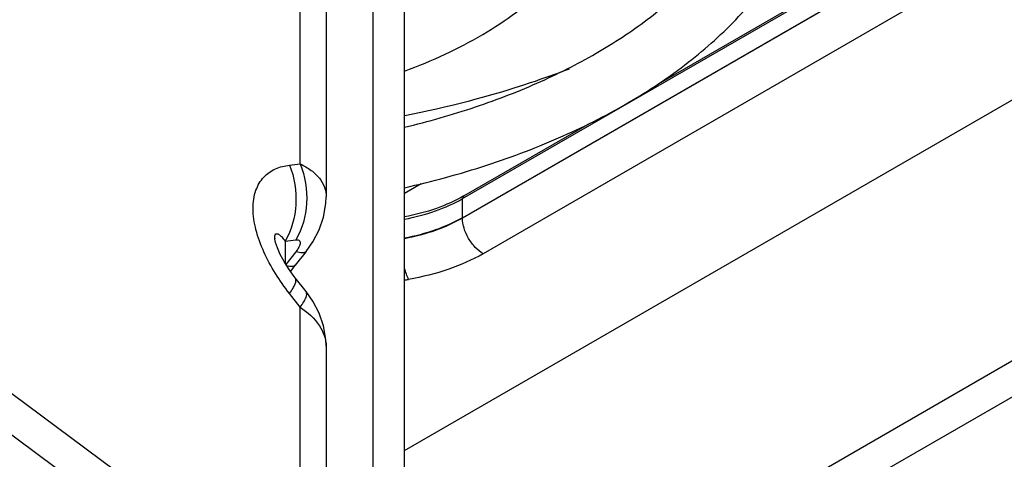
# Model space of a CAD drawing. Header units: millimetres. Extents: x 0 to 841, y 0 to 594.
# Tile 76 of 116: x 762 to 779, y 159 to 166. Entities that reach past the tile are written whole.
import ezdxf

# ---------------------------------------------------------------- set-up
doc = ezdxf.new("R2010")
doc.units = ezdxf.units.MM
doc.header["$LTSCALE"] = 46.255
doc.layers.get('0').update_dxf_attribs({"linetype": 'CONTINUOUS'})
doc.layers.add('DRAFTS', color=7, linetype='CONTINUOUS')
doc.layers.add('ROUNDS', color=7, linetype='CONTINUOUS')

msp = doc.modelspace()

# ---------------------------------------------------------------- linework, layer by layer
at = {"color": 9, "linetype": 'CONTINUOUS'}
for p, q in [((766.9557, 163.7651), (766.9557, 167.2439)), ((766.773, 163.744), (766.9557, 163.7651)), ((766.6979, 162.4555), (766.8805, 162.4766)), ((766.6979, 162.4555), (766.6979, 162.0785)), ((766.8805, 162.2725), (766.7112, 162.0573)), ((766.9557, 161.333), (766.773, 161.565)), ((766.9557, 156.2212), (766.9557, 161.333))]:
    msp.add_line(p, q, dxfattribs=at)
at = {"color": 3, "linetype": 'CONTINUOUS'}
for p, q in [((767.395, 166.6315), (767.395, 163.2035)), ((767.054, 162.2775), (766.8713, 162.0454)), ((767.054, 161.5959), (766.8713, 161.8279)), ((767.395, 160.6699), (767.395, 155.6088))]:
    msp.add_line(p, q, dxfattribs=at)
at = {"color": 7, "linetype": 'CONTINUOUS'}
msp.add_line((769.0061, 163.4267), (768.7235, 163.2635), dxfattribs=at)
at = {"color": 3, "linetype": 'CONTINUOUS'}
for points in [[(767.054, 162.2775), (767.1676, 162.4391), (767.2763, 162.6453), (767.3504, 162.8589), (767.3903, 163.0915), (767.395, 163.2035)], [(766.5225, 162.4917), (766.5214, 162.5024), (766.5214, 162.5008)], [(766.5362, 162.4284), (766.5234, 162.4851), (766.5225, 162.4917)], [(766.8713, 161.8279), (766.8334, 161.8772), (766.7534, 161.9898), (766.6796, 162.1077), (766.6159, 162.2262), (766.5668, 162.3373), (766.5362, 162.4284)], [(766.7912, 161.9367), (766.8334, 161.9962), (766.8713, 162.0454)], [(767.395, 160.6698), (767.3903, 160.7819), (767.3504, 161.0144), (767.2763, 161.2281), (767.1676, 161.4342), (767.054, 161.5959)]]:
    msp.add_lwpolyline(points, dxfattribs=at)
at = {"color": 7, "linetype": 'CONTINUOUS'}
for points, knots in [([(768.7246, 163.3606), (769.1966, 163.4669), (770.1113, 163.7158), (771.4069, 164.2086), (772.5765, 164.806), (773.5983, 165.4996), (774.4524, 166.2805), (775.0168, 167.0074), (775.3581, 167.6188), (775.5566, 168.0843), (775.6989, 168.5603), (775.7554, 168.8842), (775.7737, 169.046)], [0, 0, 0, 0, 0.1509785, 0.2953089, 0.4318278, 0.559901, 0.6795559, 0.7915837, 0.8452707, 0.8977023, 0.9491729, 1, 1, 1, 1]), ([(768.724, 164.3872), (769.1306, 164.4851), (769.9165, 164.7092), (771.0272, 165.1394), (772.0242, 165.6478), (772.8893, 166.2233), (773.6067, 166.8536), (774.1646, 167.5244), (774.4966, 168.1183), (774.6702, 168.5956), (774.728, 168.8334), (774.7495, 168.9517)], [0, 0, 0, 0, 0.1579539, 0.3081532, 0.4491313, 0.5797905, 0.6995413, 0.8085079, 0.9078105, 0.9546042, 1, 1, 1, 1]), ([(768.7243, 165.343), (768.9592, 165.4292), (769.4125, 165.6164), (770.0497, 165.9493), (770.6229, 166.3259), (771.1249, 166.7434), (771.5489, 167.1991), (771.8875, 167.6897), (772.1331, 168.2101), (772.2304, 168.5754), (772.2606, 168.7583)], [0, 0, 0, 0, 0.1460179, 0.2857492, 0.4188721, 0.5454223, 0.6658292, 0.7809159, 0.8918435, 1, 1, 1, 1]), ([(771.5202, 165.3775), (771.3012, 165.2933), (770.3903, 164.9675), (769.4504, 164.7243), (768.7316, 164.582)], [0, 0, 0, 0, 0.2424779, 1, 1, 1, 1])]:
    msp.add_open_spline(points, degree=3, knots=knots, dxfattribs=at)
at = {"color": 9, "linetype": 'CONTINUOUS'}
for points, knots in [([(766.773, 161.565), (766.6024, 161.7817), (766.3786, 162.1317), (766.1946, 162.6332), (766.1394, 162.9918), (766.1801, 163.3078), (766.3199, 163.5498), (766.531, 163.6954), (766.6916, 163.7346), (766.773, 163.744)], [0, 0, 0, 0, 0.3116682, 0.4633637, 0.6011667, 0.7180477, 0.8165519, 0.9073227, 1, 1, 1, 1]), ([(766.773, 163.744), (766.8566, 163.5348), (766.9298, 163.0847), (766.808, 162.6412), (766.6979, 162.4555)], [0, 0, 0, 0, 0.5106691, 1, 1, 1, 1]), ([(766.9557, 163.7651), (767.0393, 163.5559), (767.1125, 163.1058), (766.9907, 162.6622), (766.8805, 162.4766)], [0, 0, 0, 0, 0.5106691, 1, 1, 1, 1]), ([(766.9557, 163.7651), (767.0213, 163.7348), (767.1392, 163.665), (767.2845, 163.5326), (767.3748, 163.3751), (767.395, 163.2596), (767.395, 163.2035)], [0, 0, 0, 0, 0.2883731, 0.5431029, 0.7760026, 1, 1, 1, 1]), ([(766.5214, 162.5008), (766.5214, 162.5053), (766.5217, 162.5204), (766.5232, 162.5356), (766.5258, 162.546)], [0, 0, 0, 0, 0.2952201, 1, 1, 1, 1]), ([(766.5258, 162.546), (766.5285, 162.5571), (766.5365, 162.5785), (766.5677, 162.5817), (766.592, 162.5682), (766.6076, 162.5561), (766.6156, 162.549)], [0, 0, 0, 0, 0.2965659, 0.4917764, 0.7223122, 1, 1, 1, 1]), ([(766.6156, 162.549), (766.6226, 162.5428), (766.6524, 162.5137), (766.6785, 162.4812), (766.6979, 162.4555)], [0, 0, 0, 0, 0.2251832, 1, 1, 1, 1]), ([(766.8805, 162.4766), (766.8982, 162.4786), (766.9269, 162.4781), (766.9512, 162.4512), (766.9555, 162.4226), (766.9489, 162.3891), (766.9267, 162.336), (766.9005, 162.2978), (766.8805, 162.2725)], [0, 0, 0, 0, 0.1938578, 0.2774776, 0.3743042, 0.4977781, 0.6480443, 1, 1, 1, 1]), ([(767.0539, 162.2774), (767.0403, 162.2601), (766.9731, 162.2454), (766.9167, 162.2616), (766.8805, 162.2725)], [0, 0, 0, 0, 0.3696181, 1, 1, 1, 1]), ([(766.8713, 162.0454), (766.8595, 162.0305), (766.8059, 162.0143), (766.7576, 162.0249), (766.7278, 162.0322)], [0, 0, 0, 0, 0.3830268, 1, 1, 1, 1]), ([(766.773, 161.565), (766.7945, 161.594), (766.8311, 161.6479), (766.8749, 161.7291), (766.8915, 161.8022), (766.8713, 161.8279)], [0, 0, 0, 0, 0.3730051, 0.6611155, 1, 1, 1, 1]), ([(766.9557, 161.333), (766.9772, 161.3619), (767.0138, 161.4159), (767.0575, 161.497), (767.0742, 161.5701), (767.054, 161.5959)], [0, 0, 0, 0, 0.3729156, 0.6610095, 1, 1, 1, 1]), ([(766.9557, 161.333), (767.0802, 161.2467), (767.289, 161.0623), (767.395, 160.7911), (767.395, 160.6699)], [0, 0, 0, 0, 0.5556985, 1, 1, 1, 1])]:
    msp.add_open_spline(points, degree=3, knots=knots, dxfattribs=at)
at = {"layer": 'DRAFTS', "color": 7, "linetype": 'CONTINUOUS'}
for p, q in [((768.7235, 158.8952), (789.9042, 171.1239)), ((769.7071, 162.8516), (777.109, 167.1251))]:
    msp.add_line(p, q, dxfattribs=at)
msp.add_open_spline([(769.7071, 162.8516), (769.5623, 162.768), (769.2415, 162.6251), (768.9026, 162.5359), (768.7239, 162.5018)], degree=3, knots=[0, 0, 0, 0, 0.4787958, 1, 1, 1, 1], dxfattribs=at)
at = {"layer": 'ROUNDS', "color": 3, "linetype": 'CONTINUOUS'}
for p, q in [((768.1931, 153.6697), (768.1931, 176.1232)), ((748.822, 169.7108), (766.9557, 156.2212)), ((769.5189, 154.925), (787.0198, 165.0292))]:
    msp.add_line(p, q, dxfattribs=at)
at = {"layer": 'ROUNDS', "color": 7, "linetype": 'CONTINUOUS'}
for p, q in [((768.7235, 153.3635), (768.7235, 175.8171)), ((748.2916, 169.4046), (766.4254, 155.915)), ((773.0343, 165.1273), (777.1347, 167.4946)), ((770.0493, 154.6188), (787.5502, 164.723)), ((769.7327, 163.2211), (771.8672, 164.4534))]:
    msp.add_line(p, q, dxfattribs=at)
at = {"layer": 'ROUNDS', "color": 9, "linetype": 'CONTINUOUS'}
for p, q in [((769.712, 163.1767), (777.114, 167.4503)), ((777.1091, 167.1179), (769.7072, 162.8444)), ((777.4626, 166.5127), (770.0607, 162.2392)), ((769.7071, 162.8516), (769.712, 163.1767)), ((769.7072, 162.8444), (769.7071, 162.8516))]:
    msp.add_line(p, q, dxfattribs=at)
msp.add_arc((765.0111, 183.8107), 22.3298, 279.57096, 279.75818, dxfattribs=at)
at = {"layer": 'ROUNDS', "color": 7, "linetype": 'CONTINUOUS'}
msp.add_open_spline([(769.7327, 163.2211), (769.5848, 163.1357), (769.2555, 162.9898), (768.9078, 162.8995), (768.7238, 162.8651)], degree=3, knots=[0, 0, 0, 0, 0.4771329, 1, 1, 1, 1], dxfattribs=at)
at = {"layer": 'ROUNDS', "color": 9, "linetype": 'CONTINUOUS'}
for points, knots in [([(768.7238, 162.8255), (768.9034, 162.8597), (769.2441, 162.9491), (769.5666, 163.0928), (769.712, 163.1767)], [0, 0, 0, 0, 0.5212294, 1, 1, 1, 1]), ([(769.7327, 163.2211), (769.7261, 163.2173), (769.7147, 163.2032), (769.7122, 163.186), (769.712, 163.1767)], [0, 0, 0, 0, 0.4507267, 1, 1, 1, 1]), ([(769.7072, 162.8444), (769.5624, 162.7608), (769.2415, 162.6178), (768.9026, 162.5286), (768.7238, 162.4945)], [0, 0, 0, 0, 0.478795, 1, 1, 1, 1]), ([(770.0607, 162.2392), (770.0111, 162.2678), (769.9171, 162.3466), (769.8069, 162.496), (769.7308, 162.6657), (769.708, 162.7867), (769.7072, 162.8444)], [0, 0, 0, 0, 0.2367035, 0.4989083, 0.7617062, 1, 1, 1, 1]), ([(770.0607, 162.2392), (769.8754, 162.1322), (769.4624, 161.9515), (769.026, 161.8435), (768.7958, 161.8039)], [0, 0, 0, 0, 0.4780328, 1, 1, 1, 1]), ([(768.7958, 161.8039), (768.7813, 161.832), (768.7545, 161.8968), (768.7336, 161.9636), (768.7234, 162.0005)], [0, 0, 0, 0, 0.4517508, 1, 1, 1, 1])]:
    msp.add_open_spline(points, degree=3, knots=knots, dxfattribs=at)

doc.saveas('drawing.dxf')
